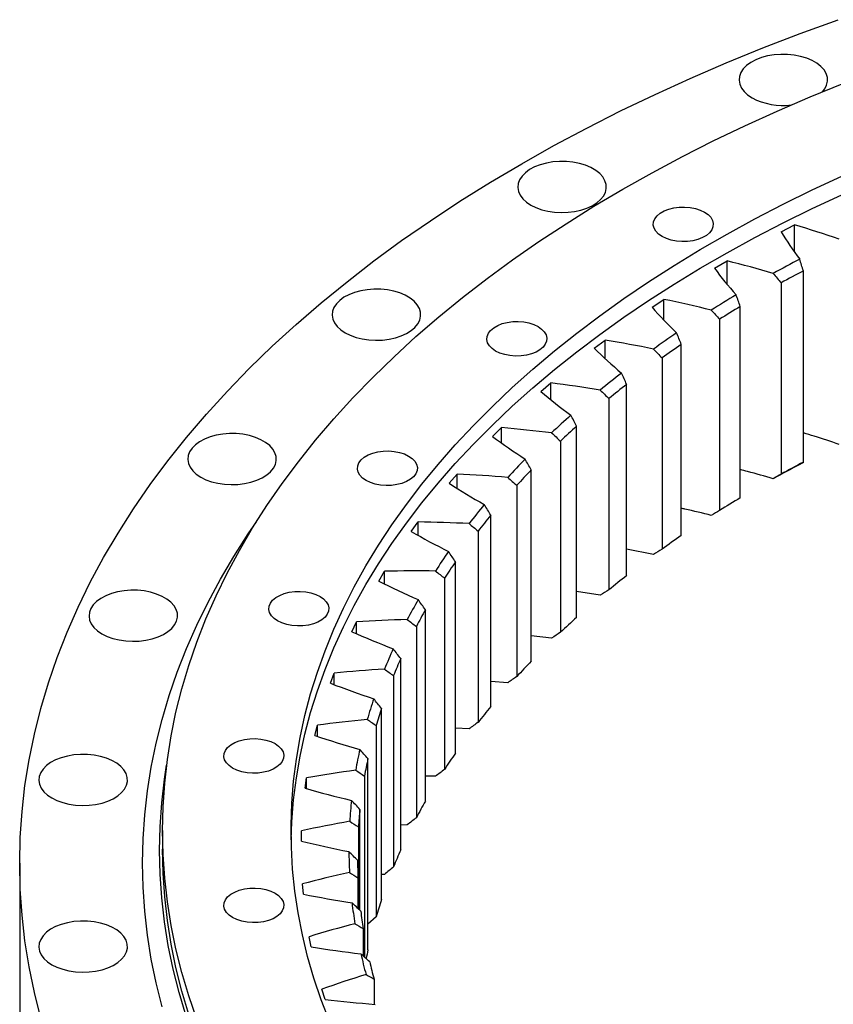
# Model space of a CAD drawing. Header units: millimetres. Extents: x 380 to 5919, y 4799 to 9139.
# Tile 8 of 12: x 3511 to 3796, y 7058 to 7403. Entities that reach past the tile are written whole.
import ezdxf

# ---------------------------------------------------------------- set-up
doc = ezdxf.new("R2010")
doc.units = ezdxf.units.MM
doc.header["$LTSCALE"] = 20

msp = doc.modelspace()

# ---------------------------------------------------------------- linework, layer by layer
at = {"color": 7, "linetype": 'Continuous', "lineweight": 25}
for p, q in [((3777.64, 7328.42), (3782.35, 7330.82)), ((3782.35, 7321.41), (3782.35, 7330.82)), ((3754.33, 7315.65), (3758.77, 7318.21)), ((3758.77, 7310.05), (3758.77, 7318.21)), ((3785.44, 7247.78), (3785.44, 7314.73)), ((3777.7, 7310.54), (3777.7, 7243.59)), ((3732.49, 7302.03), (3736.63, 7304.75)), ((3736.63, 7297.53), (3736.63, 7304.75)), ((3763.36, 7235.31), (3763.36, 7302.27)), ((3756.11, 7297.8), (3756.11, 7230.84)), ((3712.2, 7287.64), (3716.04, 7290.51)), ((3716.04, 7284.02), (3716.04, 7290.51)), ((3742.72, 7222.05), (3742.72, 7289.01)), ((3735.97, 7284.28), (3735.97, 7217.33)), ((3693.56, 7272.52), (3697.06, 7275.53)), ((3697.06, 7269.65), (3697.06, 7275.53)), ((3723.58, 7208.06), (3723.58, 7275.02)), ((3717.37, 7270.05), (3717.37, 7203.09)), ((3676.63, 7256.75), (3679.79, 7259.88)), ((3679.79, 7254.48), (3679.79, 7259.88)), ((3706.04, 7193.39), (3706.04, 7260.34)), ((3700.4, 7255.16), (3700.4, 7188.2)), ((3661.48, 7240.38), (3664.29, 7243.62)), ((3664.29, 7238.61), (3664.29, 7243.62)), ((3690.17, 7178.1), (3690.17, 7245.05)), ((3685.11, 7239.67), (3685.11, 7172.71)), ((3676.02, 7162.25), (3676.02, 7229.21)), ((3648.18, 7223.49), (3650.63, 7226.83)), ((3650.63, 7222.13), (3650.63, 7226.83)), ((3671.57, 7223.64), (3671.57, 7156.69)), ((3732.99, 7215.5), (3723.58, 7217.34)), ((3663.66, 7145.91), (3663.66, 7212.87)), ((3636.79, 7206.14), (3638.86, 7209.56)), ((3638.86, 7205.13), (3638.86, 7209.56)), ((3659.84, 7207.15), (3659.84, 7140.2)), ((3714.34, 7201.16), (3706.04, 7202.44)), ((3653.14, 7129.15), (3653.14, 7196.11)), ((3627.34, 7188.4), (3629.03, 7191.89)), ((3629.03, 7187.68), (3629.03, 7191.89)), ((3649.96, 7190.26), (3649.96, 7123.31)), ((3697.31, 7186.15), (3690.17, 7186.98)), ((3644.5, 7112.03), (3644.5, 7178.99)), ((3619.88, 7170.35), (3621.18, 7173.9)), ((3621.18, 7169.87), (3621.18, 7173.9)), ((3641.98, 7173.04), (3641.98, 7106.08)), ((3681.98, 7170.55), (3676.02, 7171.01)), ((3637.78, 7094.63), (3637.78, 7161.59)), ((3614.44, 7152.07), (3615.35, 7155.65)), ((3615.35, 7151.78), (3615.35, 7155.65)), ((3635.92, 7155.56), (3635.92, 7088.6)), ((3668.42, 7154.41), (3663.66, 7154.6)), ((3633.01, 7077.02), (3633.01, 7143.98)), ((3611.05, 7133.62), (3611.55, 7137.22)), ((3611.55, 7133.48), (3611.55, 7137.22)), ((3631.82, 7137.89), (3631.82, 7074.48)), ((3656.67, 7137.8), (3653.14, 7137.81)), ((3630.2, 7090.88), (3630.2, 7126.22)), ((3561.1, 7118.78), (3561.1, 7112.25)), ((3609.7, 7115.08), (3609.8, 7118.7)), ((3609.8, 7115.05), (3609.8, 7118.7)), ((3629.69, 7120.1), (3629.69, 7091.37)), ((3646.79, 7120.79), (3644.5, 7120.72)), ((3511.1, 7107.35), (3511.1, 7028.96)), ((3629.53, 7102.28), (3629.53, 7091.51)), ((3638.82, 7103.46), (3637.78, 7103.38)), ((3610.42, 7096.52), (3610.12, 7100.14)), ((3635.92, 7088.6), (3633.01, 7086.04)), ((3631.35, 7084.48), (3631.35, 7074.9)), ((3613.19, 7078.04), (3612.49, 7081.64)), ((3635.15, 7066.79), (3635.15, 7057.99)), ((3618.01, 7059.69), (3616.91, 7063.26))]:
    msp.add_line(p, q, dxfattribs=at)
at = {"color": 7, "linetype": 'Continuous', "lineweight": 25, "flags": 128}
for points in [[(3518.49, 7053.16), (3516.24, 7062.14), (3514.39, 7071.14), (3512.95, 7080.17), (3511.93, 7089.22), (3511.31, 7098.28), (3511.1, 7107.35), (3511.31, 7116.41), (3511.93, 7125.47), (3512.95, 7134.52), (3514.39, 7143.55), (3516.24, 7152.56), (3518.49, 7161.53), (3521.15, 7170.47), (3524.22, 7179.36), (3527.68, 7188.21), (3531.55, 7196.99), (3535.81, 7205.72), (3540.47, 7214.38), (3545.52, 7222.97), (3550.96, 7231.48), (3556.78, 7239.9), (3562.98, 7248.23), (3569.55, 7256.46), (3576.5, 7264.6), (3583.81, 7272.62), (3591.49, 7280.53), (3599.52, 7288.33), (3607.9, 7296), (3616.63, 7303.53), (3625.69, 7310.94), (3635.09, 7318.21), (3644.82, 7325.33), (3654.86, 7332.3), (3665.22, 7339.12), (3675.88, 7345.77), (3686.84, 7352.27), (3698.09, 7358.6), (3709.63, 7364.75), (3721.44, 7370.73), (3733.51, 7376.53), (3745.85, 7382.14), (3758.43, 7387.57), (3771.26, 7392.8), (3784.32, 7397.84), (3797.61, 7402.68)], [(3792.13, 7377.44), (3792.92, 7378.44), (3793.59, 7379.75), (3793.9, 7381.11), (3793.86, 7382.48), (3793.45, 7383.83), (3792.69, 7385.12), (3791.6, 7386.34), (3790.2, 7387.45), (3788.52, 7388.41), (3786.61, 7389.22), (3784.5, 7389.85), (3782.25, 7390.29), (3779.91, 7390.53), (3777.54, 7390.55), (3775.19, 7390.37), (3772.91, 7389.98), (3770.77, 7389.4), (3768.8, 7388.63), (3767.06, 7387.7), (3765.58, 7386.63), (3764.41, 7385.44), (3763.57, 7384.16), (3763.07, 7382.82), (3762.93, 7381.45), (3763.16, 7380.09), (3763.75, 7378.76), (3764.67, 7377.5), (3765.93, 7376.33), (3767.47, 7375.29), (3767.47, 7375.29)], [(3573.12, 7052.77), (3570.31, 7060.92), (3567.88, 7069.11), (3565.81, 7077.34), (3564.12, 7085.59), (3562.8, 7093.87), (3561.86, 7102.16), (3561.29, 7110.47), (3561.1, 7118.78), (3561.29, 7127.09), (3561.86, 7135.4), (3562.8, 7143.69), (3564.12, 7151.97), (3565.81, 7160.22), (3567.88, 7168.45), (3570.31, 7176.64), (3573.12, 7184.79), (3576.3, 7192.9), (3579.85, 7200.96), (3583.75, 7208.96), (3588.02, 7216.89), (3592.65, 7224.77), (3597.64, 7232.56), (3602.97, 7240.28), (3608.65, 7247.92), (3614.68, 7255.47), (3621.05, 7262.92), (3627.76, 7270.28), (3634.79, 7277.53), (3642.15, 7284.68), (3649.84, 7291.71), (3657.84, 7298.62), (3666.15, 7305.41), (3674.76, 7312.07), (3683.67, 7318.59), (3692.88, 7324.98), (3702.38, 7331.23), (3712.15, 7337.34), (3722.2, 7343.29), (3732.51, 7349.09), (3743.08, 7354.73), (3753.91, 7360.21), (3764.98, 7365.53), (3776.29, 7370.67), (3787.82, 7375.65), (3799.58, 7380.45)], [(3690.02, 7337.78), (3691.82, 7336.89), (3693.84, 7336.16), (3696.02, 7335.63), (3698.32, 7335.29), (3700.69, 7335.16), (3703.06, 7335.24), (3705.38, 7335.52), (3707.59, 7336.01), (3709.66, 7336.69), (3711.52, 7337.54), (3713.13, 7338.55), (3714.46, 7339.68), (3715.47, 7340.92), (3716.14, 7342.23), (3716.46, 7343.59), (3716.41, 7344.96), (3716, 7346.31), (3715.25, 7347.61), (3714.15, 7348.82), (3712.75, 7349.93), (3711.07, 7350.9), (3709.16, 7351.71), (3707.05, 7352.34), (3704.8, 7352.78), (3702.47, 7353.01), (3700.09, 7353.04), (3697.74, 7352.86), (3695.47, 7352.47), (3693.32, 7351.88), (3691.35, 7351.12), (3689.61, 7350.19), (3688.14, 7349.11), (3686.96, 7347.92), (3686.12, 7346.64), (3685.62, 7345.3), (3685.49, 7343.93), (3685.71, 7342.57), (3686.3, 7341.24), (3687.23, 7339.98), (3688.48, 7338.82), (3690.02, 7337.78)], [(3619.52, 7052.03), (3616.64, 7059.55), (3614.1, 7067.1), (3611.91, 7074.69), (3610.07, 7082.32), (3608.58, 7089.96), (3607.44, 7097.63), (3606.64, 7105.31), (3606.2, 7113.01), (3606.12, 7120.7), (3606.38, 7128.4), (3607, 7136.09), (3607.96, 7143.76), (3609.28, 7151.42), (3610.95, 7159.06), (3612.96, 7166.66), (3615.33, 7174.24), (3618.04, 7181.77), (3621.09, 7189.26), (3624.48, 7196.71), (3628.21, 7204.1), (3632.28, 7211.42), (3636.69, 7218.69), (3641.42, 7225.88), (3646.48, 7233), (3651.87, 7240.04), (3657.57, 7247), (3663.59, 7253.87), (3669.93, 7260.64), (3676.57, 7267.31), (3683.51, 7273.88), (3690.75, 7280.34), (3698.28, 7286.69), (3706.11, 7292.93), (3714.21, 7299.04), (3722.59, 7305.02), (3731.24, 7310.88), (3740.16, 7316.6), (3749.33, 7322.18), (3758.76, 7327.62), (3768.43, 7332.92), (3778.34, 7338.07), (3788.49, 7343.06), (3798.86, 7347.9)], [(3606.14, 7115.51), (3606.38, 7121.87), (3607, 7129.55), (3607.96, 7137.23), (3609.28, 7144.89), (3610.95, 7152.52), (3612.96, 7160.13), (3615.33, 7167.71), (3618.04, 7175.24), (3621.09, 7182.73), (3624.48, 7190.18), (3628.21, 7197.56), (3632.28, 7204.89), (3636.69, 7212.16), (3641.42, 7219.35), (3646.48, 7226.47), (3651.87, 7233.51), (3657.57, 7240.47), (3663.59, 7247.33), (3669.93, 7254.11), (3676.57, 7260.78), (3683.51, 7267.35), (3690.75, 7273.81), (3698.28, 7280.16), (3706.11, 7286.39), (3714.21, 7292.5), (3722.59, 7298.49), (3731.24, 7304.35), (3740.16, 7310.07), (3749.33, 7315.65), (3758.76, 7321.09), (3768.43, 7326.39), (3778.34, 7331.54), (3788.49, 7336.53), (3798.86, 7341.37)], [(3750.83, 7335.33), (3752.07, 7334.47), (3753.01, 7333.49), (3753.63, 7332.43), (3753.9, 7331.32), (3753.81, 7330.21), (3753.36, 7329.12), (3752.58, 7328.1), (3751.49, 7327.17), (3750.12, 7326.38), (3748.52, 7325.75), (3746.75, 7325.3), (3744.86, 7325.04), (3742.92, 7324.99), (3741.01, 7325.14), (3739.17, 7325.5), (3737.48, 7326.04), (3735.98, 7326.76), (3734.75, 7327.62), (3733.8, 7328.6), (3733.19, 7329.66), (3732.92, 7330.76), (3733.01, 7331.88), (3733.45, 7332.97), (3734.24, 7333.99), (3735.33, 7334.92), (3736.7, 7335.71), (3738.3, 7336.34), (3740.07, 7336.79), (3741.96, 7337.05), (3743.89, 7337.1), (3745.81, 7336.95), (3747.65, 7336.59), (3749.34, 7336.05), (3750.83, 7335.33)], [(3625.04, 7293.07), (3626.84, 7292.18), (3628.85, 7291.45), (3631.04, 7290.92), (3633.34, 7290.58), (3635.7, 7290.45), (3638.07, 7290.53), (3640.39, 7290.81), (3642.61, 7291.3), (3644.67, 7291.98), (3646.53, 7292.83), (3648.14, 7293.84), (3649.47, 7294.97), (3650.48, 7296.21), (3651.15, 7297.52), (3651.47, 7298.88), (3651.43, 7300.25), (3651.02, 7301.6), (3650.26, 7302.9), (3649.17, 7304.11), (3647.76, 7305.22), (3646.09, 7306.19), (3644.17, 7307), (3642.07, 7307.63), (3639.82, 7308.07), (3637.48, 7308.3), (3635.11, 7308.33), (3632.75, 7308.15), (3630.48, 7307.76), (3628.33, 7307.17), (3626.37, 7306.41), (3624.62, 7305.48), (3623.15, 7304.4), (3621.98, 7303.21), (3621.13, 7301.93), (3620.64, 7300.59), (3620.5, 7299.22), (3620.73, 7297.86), (3621.31, 7296.53), (3622.24, 7295.27), (3623.49, 7294.11), (3625.04, 7293.07)], [(3692.57, 7295.25), (3693.81, 7294.39), (3694.75, 7293.41), (3695.37, 7292.35), (3695.63, 7291.24), (3695.55, 7290.12), (3695.1, 7289.03), (3694.32, 7288.01), (3693.22, 7287.09), (3691.85, 7286.3), (3690.26, 7285.66), (3688.48, 7285.21), (3686.6, 7284.96), (3684.66, 7284.91), (3682.74, 7285.06), (3680.9, 7285.42), (3679.21, 7285.96), (3677.72, 7286.67), (3676.48, 7287.53), (3675.54, 7288.51), (3674.92, 7289.57), (3674.66, 7290.68), (3674.75, 7291.8), (3675.19, 7292.89), (3675.97, 7293.91), (3677.07, 7294.83), (3678.44, 7295.62), (3680.04, 7296.26), (3681.81, 7296.71), (3683.7, 7296.96), (3685.63, 7297.02), (3687.55, 7296.86), (3689.39, 7296.51), (3691.08, 7295.96), (3692.57, 7295.25)], [(3574.49, 7242.52), (3576.29, 7241.63), (3578.3, 7240.91), (3580.49, 7240.37), (3582.79, 7240.04), (3585.15, 7239.9), (3587.52, 7239.98), (3589.84, 7240.27), (3592.06, 7240.76), (3594.12, 7241.44), (3595.98, 7242.29), (3597.59, 7243.29), (3598.92, 7244.43), (3599.93, 7245.67), (3600.6, 7246.98), (3600.92, 7248.34), (3600.88, 7249.71), (3600.47, 7251.06), (3599.71, 7252.35), (3598.62, 7253.57), (3597.21, 7254.68), (3595.54, 7255.64), (3593.62, 7256.45), (3591.51, 7257.08), (3589.27, 7257.52), (3586.93, 7257.76), (3584.56, 7257.78), (3582.2, 7257.6), (3579.93, 7257.21), (3577.78, 7256.63), (3575.82, 7255.86), (3574.07, 7254.93), (3572.6, 7253.86), (3571.43, 7252.67), (3570.58, 7251.39), (3570.09, 7250.05), (3569.95, 7248.68), (3570.18, 7247.32), (3570.76, 7245.99), (3571.69, 7244.73), (3572.94, 7243.56), (3574.49, 7242.52)], [(3647.25, 7249.93), (3648.49, 7249.07), (3649.43, 7248.09), (3650.05, 7247.03), (3650.31, 7245.92), (3650.22, 7244.81), (3649.78, 7243.72), (3649, 7242.69), (3647.9, 7241.77), (3646.53, 7240.98), (3644.93, 7240.35), (3643.16, 7239.9), (3641.28, 7239.64), (3639.34, 7239.59), (3637.42, 7239.74), (3635.58, 7240.1), (3633.89, 7240.64), (3632.4, 7241.36), (3631.16, 7242.22), (3630.22, 7243.2), (3629.6, 7244.26), (3629.34, 7245.36), (3629.43, 7246.48), (3629.87, 7247.57), (3630.65, 7248.59), (3631.75, 7249.52), (3633.12, 7250.31), (3634.72, 7250.94), (3636.49, 7251.39), (3638.37, 7251.65), (3640.31, 7251.7), (3642.23, 7251.54), (3644.07, 7251.19), (3645.76, 7250.65), (3647.25, 7249.93)], [(3560.96, 7057.13), (3558.87, 7065.46), (3557.16, 7073.82), (3555.82, 7082.2), (3554.87, 7090.6), (3554.3, 7099.01), (3554.1, 7107.43), (3554.3, 7115.85), (3554.87, 7124.26), (3555.82, 7132.66), (3557.16, 7141.04), (3558.87, 7149.4), (3560.96, 7157.73), (3563.43, 7166.03), (3566.28, 7174.28), (3569.49, 7182.49), (3573.08, 7190.65), (3577.04, 7198.75), (3581.37, 7206.79), (3586.05, 7214.76), (3591.1, 7222.66), (3593.96, 7226.87)], [(3539.91, 7187.68), (3541.71, 7186.79), (3543.73, 7186.07), (3545.91, 7185.53), (3548.21, 7185.19), (3550.57, 7185.06), (3552.94, 7185.14), (3555.26, 7185.43), (3557.48, 7185.91), (3559.54, 7186.59), (3561.4, 7187.44), (3563.01, 7188.45), (3564.34, 7189.58), (3565.35, 7190.82), (3566.03, 7192.14), (3566.34, 7193.49), (3566.3, 7194.86), (3565.89, 7196.21), (3565.13, 7197.51), (3564.04, 7198.73), (3562.63, 7199.83), (3560.96, 7200.8), (3559.04, 7201.61), (3556.94, 7202.24), (3554.69, 7202.68), (3552.35, 7202.91), (3549.98, 7202.94), (3547.63, 7202.76), (3545.35, 7202.37), (3543.2, 7201.78), (3541.24, 7201.02), (3539.5, 7200.09), (3538.02, 7199.01), (3536.85, 7197.82), (3536, 7196.54), (3535.51, 7195.2), (3535.37, 7193.84), (3535.6, 7192.47), (3536.18, 7191.14), (3537.11, 7189.88), (3538.36, 7188.72), (3539.91, 7187.68)], [(3616.25, 7200.76), (3617.49, 7199.9), (3618.43, 7198.92), (3619.04, 7197.86), (3619.31, 7196.75), (3619.22, 7195.64), (3618.78, 7194.55), (3618, 7193.52), (3616.9, 7192.6), (3615.53, 7191.81), (3613.93, 7191.18), (3612.16, 7190.73), (3610.27, 7190.47), (3608.34, 7190.42), (3606.42, 7190.57), (3604.58, 7190.93), (3602.89, 7191.47), (3601.4, 7192.19), (3600.16, 7193.05), (3599.22, 7194.03), (3598.6, 7195.09), (3598.33, 7196.19), (3598.42, 7197.31), (3598.87, 7198.4), (3599.65, 7199.42), (3600.75, 7200.35), (3602.12, 7201.14), (3603.71, 7201.77), (3605.49, 7202.22), (3607.37, 7202.48), (3609.31, 7202.53), (3611.23, 7202.37), (3613.06, 7202.02), (3614.76, 7201.47), (3616.25, 7200.76)], [(3600.51, 7149.23), (3601.75, 7148.37), (3602.69, 7147.39), (3603.3, 7146.33), (3603.57, 7145.22), (3603.48, 7144.1), (3603.04, 7143.02), (3602.26, 7141.99), (3601.16, 7141.07), (3599.79, 7140.28), (3598.19, 7139.65), (3596.42, 7139.19), (3594.53, 7138.94), (3592.6, 7138.89), (3590.68, 7139.04), (3588.84, 7139.4), (3587.15, 7139.94), (3585.66, 7140.66), (3584.42, 7141.52), (3583.48, 7142.49), (3582.86, 7143.55), (3582.59, 7144.66), (3582.68, 7145.78), (3583.13, 7146.87), (3583.91, 7147.89), (3585.01, 7148.81), (3586.38, 7149.61), (3587.97, 7150.24), (3589.75, 7150.69), (3591.63, 7150.95), (3593.57, 7151), (3595.49, 7150.84), (3597.32, 7150.49), (3599.02, 7149.94), (3600.51, 7149.23)], [(3522.35, 7130.2), (3524.15, 7129.31), (3526.17, 7128.59), (3528.35, 7128.05), (3530.65, 7127.71), (3533.02, 7127.58), (3535.38, 7127.66), (3537.7, 7127.95), (3539.92, 7128.44), (3541.98, 7129.11), (3543.84, 7129.96), (3545.46, 7130.97), (3546.78, 7132.1), (3547.8, 7133.34), (3548.47, 7134.66), (3548.79, 7136.02), (3548.74, 7137.38), (3548.33, 7138.73), (3547.57, 7140.03), (3546.48, 7141.25), (3545.08, 7142.35), (3543.4, 7143.32), (3541.49, 7144.13), (3539.38, 7144.76), (3537.13, 7145.2), (3534.79, 7145.44), (3532.42, 7145.46), (3530.07, 7145.28), (3527.79, 7144.89), (3525.65, 7144.31), (3523.68, 7143.54), (3521.94, 7142.61), (3520.47, 7141.54), (3519.29, 7140.35), (3518.45, 7139.07), (3517.95, 7137.73), (3517.81, 7136.36), (3518.04, 7134.99), (3518.63, 7133.67), (3519.56, 7132.41), (3520.81, 7131.24), (3522.35, 7130.2)], [(3569.33, 7053.87), (3566.89, 7062.08), (3564.82, 7070.32), (3563.12, 7078.59), (3561.8, 7086.88), (3560.86, 7095.19), (3560.29, 7103.51), (3560.1, 7111.84), (3560.29, 7120.16), (3560.86, 7128.49), (3561.8, 7136.79), (3562.55, 7141.74)], [(3570.31, 7054.39), (3567.88, 7062.58), (3565.81, 7070.8), (3564.12, 7079.06), (3562.8, 7087.33), (3561.86, 7095.63), (3561.29, 7103.93), (3561.1, 7112.25)], [(3600.51, 7096.9), (3601.75, 7096.04), (3602.69, 7095.06), (3603.3, 7094), (3603.57, 7092.9), (3603.48, 7091.78), (3603.04, 7090.69), (3602.26, 7089.67), (3601.16, 7088.74), (3599.79, 7087.95), (3598.19, 7087.32), (3596.42, 7086.87), (3594.53, 7086.61), (3592.6, 7086.56), (3590.68, 7086.71), (3588.84, 7087.07), (3587.15, 7087.61), (3585.66, 7088.33), (3584.42, 7089.19), (3583.48, 7090.17), (3582.86, 7091.23), (3582.59, 7092.34), (3582.68, 7093.45), (3583.13, 7094.54), (3583.91, 7095.57), (3585.01, 7096.49), (3586.38, 7097.28), (3587.97, 7097.91), (3589.75, 7098.36), (3591.63, 7098.62), (3593.57, 7098.67), (3595.49, 7098.52), (3597.32, 7098.16), (3599.02, 7097.62), (3600.51, 7096.9)], [(3522.35, 7071.84), (3524.15, 7070.95), (3526.17, 7070.22), (3528.35, 7069.69), (3530.65, 7069.35), (3533.02, 7069.22), (3535.38, 7069.3), (3537.7, 7069.58), (3539.92, 7070.07), (3541.98, 7070.75), (3543.84, 7071.6), (3545.46, 7072.61), (3546.78, 7073.74), (3547.8, 7074.98), (3548.47, 7076.29), (3548.79, 7077.65), (3548.74, 7079.02), (3548.33, 7080.37), (3547.57, 7081.67), (3546.48, 7082.88), (3545.08, 7083.99), (3543.4, 7084.96), (3541.49, 7085.77), (3539.38, 7086.4), (3537.13, 7086.84), (3534.79, 7087.07), (3532.42, 7087.1), (3530.07, 7086.92), (3527.79, 7086.53), (3525.65, 7085.94), (3523.68, 7085.18), (3521.94, 7084.25), (3520.47, 7083.17), (3519.29, 7081.98), (3518.45, 7080.7), (3517.95, 7079.36), (3517.81, 7077.99), (3518.04, 7076.63), (3518.63, 7075.3), (3519.56, 7074.04), (3520.81, 7072.88), (3522.35, 7071.84)]]:
    msp.add_lwpolyline(points, dxfattribs=at)
at = {"color": 7, "linetype": 'Continuous', "lineweight": 25}
for centre, radius, start, end in [((3778.39, 7396.55), 23.89, 242.8011, 276.6822), ((4007.65, 6895), 479.17, 117.8011, 119.0623), ((4008.29, 6893.89), 476.21, 117.9023, 118.9611), ((3985.69, 6933.04), 435.24, 120.9416, 122.2863), ((3986.46, 6931.69), 432.55, 121.0494, 122.1784), ((3962.56, 6968.27), 393.09, 124.294, 125.7331), ((3963.48, 6966.71), 390.66, 124.4094, 125.6177), ((3938.78, 7000.07), 353.38, 127.8855, 129.4305), ((3939.85, 6998.31), 351.19, 128.0094, 129.3066), ((3914.92, 7027.95), 316.68, 131.7441, 133.4063), ((3916.13, 7026.01), 314.72, 131.8774, 133.273), ((3891.56, 7051.61), 283.42, 135.8969, 137.6868), ((4007.65, 6823.14), 479.17, 117.8011, 119.0623), ((4008.29, 6826.93), 476.21, 117.9023, 118.9611), ((3892.92, 7049.54), 281.66, 136.0405, 137.5432), ((3869.32, 7070.96), 253.93, 140.3683, 142.2942), ((3986.46, 6864.73), 432.55, 121.0494, 122.1784), ((3870.81, 7068.76), 252.36, 140.5227, 142.1397), ((3963.48, 6899.75), 390.66, 124.4094, 125.6177), ((3848.78, 7086.05), 228.44, 145.1765, 147.2431), ((3850.4, 7083.76), 227.02, 145.3422, 147.0773), ((3939.85, 6931.35), 351.19, 128.0094, 129.3066), ((3830.51, 7097.16), 207.05, 150.3294, 152.536), ((3832.25, 7094.8), 205.77, 150.5064, 152.359), ((3916.13, 6959.06), 314.72, 131.8774, 133.273), ((3815.01, 7104.69), 189.81, 155.8203, 158.1585), ((3816.84, 7102.29), 188.64, 156.0078, 157.971), ((3892.92, 6982.58), 281.66, 136.0405, 137.5432), ((3802.72, 7109.23), 176.7, 161.6223, 164.0749), ((3804.62, 7106.8), 175.61, 161.819, 163.8782), ((3870.81, 7001.8), 252.36, 140.5227, 142.1397), ((3793.98, 7111.46), 167.68, 167.6862, 170.2259), ((3850.4, 7016.81), 227.02, 145.3422, 147.0773), ((3795.94, 7109.02), 166.64, 167.8899, 170.0222), ((3789.04, 7112.19), 162.69, 173.9391, 176.5306), ((3832.25, 7027.84), 205.77, 150.5064, 152.359), ((3791.03, 7109.74), 161.67, 174.1469, 176.3227), ((3788.04, 7112.25), 161.69, 180.2895, 182.8916), ((3816.84, 7035.33), 188.64, 156.0078, 157.971), ((3790.04, 7109.8), 160.68, 180.4982, 182.6829), ((3804.62, 7039.84), 175.61, 161.819, 163.8782), ((3791.02, 7112.53), 164.68, 186.6351, 189.2056), ((3793, 7110.08), 163.66, 186.8413, 188.9995), ((3796.49, 7041.95), 167.2, 167.8917, 168.9655), ((3797.89, 7113.91), 171.68, 192.8743, 195.3744), ((3799.82, 7111.45), 170.62, 193.0748, 195.1739)]:
    msp.add_arc(centre, radius, start, end, dxfattribs=at)
for points in [[(3797.95, 7325.86), (3792.84, 7327.61), (3787.64, 7329.27), (3782.35, 7330.82)], [(3777.64, 7328.42), (3779.63, 7325.2), (3781.8, 7322.01), (3784.16, 7318.86)], [(3774.89, 7313.84), (3769.59, 7315.4), (3764.22, 7316.86), (3758.77, 7318.21)], [(3785.44, 7314.73), (3785.01, 7316.11), (3784.58, 7317.48), (3784.16, 7318.86)], [(3754.33, 7315.65), (3756.67, 7312.5), (3759.2, 7309.4), (3761.9, 7306.34)], [(3774.89, 7313.84), (3775.83, 7312.74), (3776.77, 7311.64), (3777.7, 7310.54)], [(3753.21, 7300.99), (3747.75, 7302.35), (3742.22, 7303.61), (3736.63, 7304.75)], [(3763.36, 7302.27), (3762.87, 7303.62), (3762.39, 7304.98), (3761.9, 7306.34)], [(3732.49, 7302.03), (3735.18, 7298.98), (3738.04, 7295.98), (3741.08, 7293.03)], [(3753.21, 7300.99), (3754.18, 7299.93), (3755.14, 7298.87), (3756.11, 7297.8)], [(3742.72, 7289.01), (3742.17, 7290.35), (3741.62, 7291.69), (3741.08, 7293.03)], [(3712.2, 7287.64), (3715.22, 7284.69), (3718.41, 7281.8), (3721.78, 7278.97)], [(3732.99, 7287.36), (3727.4, 7288.52), (3721.74, 7289.57), (3716.04, 7290.51)], [(3732.99, 7287.36), (3733.99, 7286.34), (3734.98, 7285.31), (3735.97, 7284.28)], [(3723.58, 7275.02), (3722.98, 7276.33), (3722.37, 7277.65), (3721.78, 7278.97)], [(3714.34, 7273.02), (3708.62, 7273.97), (3702.86, 7274.8), (3697.06, 7275.53)], [(3693.56, 7272.52), (3696.9, 7269.69), (3700.4, 7266.93), (3704.07, 7264.23)], [(3714.34, 7273.02), (3715.35, 7272.03), (3716.36, 7271.04), (3717.37, 7270.05)], [(3706.04, 7260.34), (3705.38, 7261.64), (3704.73, 7262.93), (3704.07, 7264.23)], [(3697.31, 7258.01), (3691.5, 7258.75), (3685.66, 7259.37), (3679.79, 7259.88)], [(3676.63, 7256.75), (3680.28, 7254.05), (3684.08, 7251.42), (3688.04, 7248.86)], [(3697.31, 7258.01), (3698.34, 7257.06), (3699.37, 7256.11), (3700.4, 7255.16)], [(3690.17, 7245.05), (3689.45, 7246.32), (3688.75, 7247.59), (3688.04, 7248.86)], [(3784.16, 7247), (3784.58, 7247.26), (3785.01, 7247.52), (3785.44, 7247.78)], [(3681.98, 7242.41), (3676.1, 7242.93), (3670.21, 7243.33), (3664.29, 7243.62)], [(3681.98, 7242.41), (3683.03, 7241.5), (3684.07, 7240.58), (3685.11, 7239.67)], [(3777.7, 7243.59), (3776.77, 7243.05), (3775.83, 7242.52), (3774.89, 7241.98)], [(3661.48, 7240.38), (3665.42, 7237.82), (3669.51, 7235.34), (3673.75, 7232.93)], [(3676.02, 7229.21), (3675.26, 7230.44), (3674.5, 7231.69), (3673.75, 7232.93)], [(3756.11, 7230.84), (3755.14, 7230.27), (3754.18, 7229.7), (3753.21, 7229.13)], [(3668.42, 7226.27), (3662.49, 7226.57), (3656.56, 7226.75), (3650.63, 7226.83)], [(3668.42, 7226.27), (3669.47, 7225.4), (3670.52, 7224.52), (3671.57, 7223.64)], [(3648.18, 7223.49), (3652.4, 7221.08), (3656.76, 7218.75), (3661.25, 7216.51)], [(3663.66, 7212.87), (3662.86, 7214.08), (3662.05, 7215.29), (3661.25, 7216.51)], [(3735.97, 7217.33), (3734.98, 7216.72), (3733.99, 7216.11), (3732.99, 7215.5)], [(3656.67, 7209.66), (3650.73, 7209.74), (3644.79, 7209.71), (3638.86, 7209.56)], [(3656.67, 7209.66), (3657.73, 7208.83), (3658.78, 7207.99), (3659.84, 7207.15)], [(3636.79, 7206.14), (3641.26, 7203.89), (3645.87, 7201.73), (3650.61, 7199.65)], [(3717.37, 7203.09), (3716.36, 7202.45), (3715.35, 7201.81), (3714.34, 7201.16)], [(3653.14, 7196.11), (3652.29, 7197.29), (3651.45, 7198.47), (3650.61, 7199.65)], [(3646.79, 7192.65), (3640.85, 7192.51), (3634.93, 7192.26), (3629.03, 7191.89)], [(3646.79, 7192.65), (3647.85, 7191.86), (3648.91, 7191.06), (3649.96, 7190.26)], [(3627.34, 7188.4), (3632.06, 7186.32), (3636.9, 7184.34), (3641.85, 7182.44)], [(3700.4, 7188.2), (3699.37, 7187.52), (3698.34, 7186.84), (3697.31, 7186.15)], [(3644.5, 7178.99), (3643.62, 7180.14), (3642.73, 7181.29), (3641.85, 7182.44)], [(3638.82, 7175.31), (3632.91, 7174.95), (3627.03, 7174.48), (3621.18, 7173.9)], [(3638.82, 7175.31), (3639.88, 7174.56), (3640.93, 7173.8), (3641.98, 7173.04)], [(3619.88, 7170.35), (3624.82, 7168.45), (3629.87, 7166.65), (3635.03, 7164.94)], [(3685.11, 7172.71), (3684.07, 7171.99), (3683.03, 7171.27), (3681.98, 7170.55)], [(3637.78, 7161.59), (3636.86, 7162.7), (3635.94, 7163.82), (3635.03, 7164.94)], [(3632.8, 7157.71), (3626.93, 7157.14), (3621.12, 7156.45), (3615.35, 7155.65)], [(3632.8, 7157.71), (3633.84, 7157), (3634.88, 7156.28), (3635.92, 7155.56)], [(3671.57, 7156.69), (3670.52, 7155.93), (3669.47, 7155.17), (3668.42, 7154.41)], [(3614.44, 7152.07), (3619.58, 7150.35), (3624.82, 7148.74), (3630.16, 7147.22)], [(3633.01, 7143.98), (3632.05, 7145.06), (3631.1, 7146.14), (3630.16, 7147.22)], [(3628.73, 7139.93), (3622.95, 7139.14), (3617.22, 7138.24), (3611.55, 7137.22)], [(3628.73, 7139.93), (3629.76, 7139.25), (3630.79, 7138.57), (3631.82, 7137.89)], [(3659.84, 7140.2), (3658.78, 7139.4), (3657.73, 7138.6), (3656.67, 7137.8)], [(3611.05, 7133.62), (3616.36, 7132.09), (3621.77, 7130.68), (3627.26, 7129.36)], [(3630.2, 7126.22), (3629.22, 7127.27), (3628.24, 7128.31), (3627.26, 7129.36)], [(3626.65, 7122.03), (3620.96, 7121.03), (3615.35, 7119.92), (3609.8, 7118.7)], [(3626.65, 7122.03), (3627.66, 7121.39), (3628.67, 7120.75), (3629.69, 7120.1)], [(3649.96, 7123.31), (3648.91, 7122.47), (3647.85, 7121.63), (3646.79, 7120.79)], [(3609.7, 7115.08), (3615.18, 7113.75), (3620.73, 7112.54), (3626.36, 7111.43)], [(3629.36, 7108.4), (3628.36, 7109.41), (3627.36, 7110.42), (3626.36, 7111.43)], [(3641.98, 7106.08), (3640.93, 7105.21), (3639.88, 7104.33), (3638.82, 7103.46)], [(3626.56, 7104.09), (3621, 7102.88), (3615.51, 7101.56), (3610.12, 7100.14)], [(3626.56, 7104.09), (3627.55, 7103.49), (3628.54, 7102.89), (3629.53, 7102.28)], [(3610.42, 7096.52), (3616.03, 7095.41), (3621.7, 7094.4), (3627.44, 7093.5)], [(3630.51, 7090.59), (3629.48, 7091.56), (3628.46, 7092.53), (3627.44, 7093.5)], [(3628.46, 7086.19), (3623.04, 7084.77), (3617.72, 7083.25), (3612.49, 7081.64)], [(3628.46, 7086.19), (3629.42, 7085.62), (3630.39, 7085.05), (3631.35, 7084.48)], [(3613.19, 7078.04), (3618.91, 7077.13), (3624.69, 7076.34), (3630.52, 7075.65)], [(3633.63, 7072.85), (3632.59, 7073.78), (3631.55, 7074.72), (3630.52, 7075.65)], [(3632.35, 7068.39), (3627.1, 7066.78), (3621.95, 7065.07), (3616.91, 7063.26)], [(3632.35, 7068.39), (3633.28, 7067.86), (3634.21, 7067.33), (3635.15, 7066.79)], [(3618.01, 7059.69), (3623.82, 7059), (3629.67, 7058.42), (3635.57, 7057.95)]]:
    msp.add_open_spline(points, degree=3, dxfattribs=at)
for points, knots in [([(3797.95, 7254), (3795.08, 7254.97), (3790.96, 7256.37), (3786.72, 7257.64), (3785.44, 7258.02)], [0, 0, 0, 0, 0.696825, 1, 1, 1, 1]), ([(3774.89, 7241.98), (3771.92, 7242.84), (3768.11, 7243.95), (3764.22, 7244.95), (3763.36, 7245.17)], [0, 0, 0, 0, 0.7809704, 1, 1, 1, 1]), ([(3753.21, 7229.13), (3750.15, 7229.89), (3746.68, 7230.74), (3743.14, 7231.5), (3742.72, 7231.59)], [0, 0, 0, 0, 0.881475, 1, 1, 1, 1])]:
    msp.add_open_spline(points, degree=3, knots=knots, dxfattribs=at)

doc.saveas('drawing.dxf')
